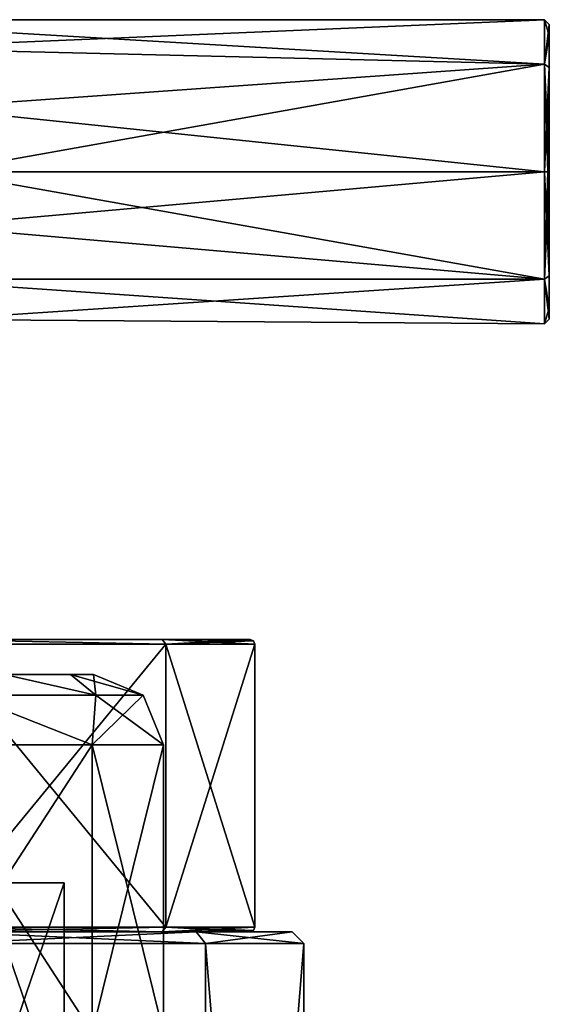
# Model space of a CAD drawing. Header units: millimetres. Extents: x -272 to 152, y 0 to 202.
# Tile 65 of 77: x 130 to 152, y 58 to 100. Entities that reach past the tile are written whole.
import ezdxf

# ---------------------------------------------------------------- set-up
doc = ezdxf.new("R2010")
doc.units = ezdxf.units.MM
doc.header["$LTSCALE"] = 65.185185
for name, color, linetype in [('508', 7, 'CONTINUOUS'), ('509', 7, 'CONTINUOUS'), ('518', 7, 'CONTINUOUS'), ('568', 7, 'CONTINUOUS'), ('569', 7, 'CONTINUOUS'), ('572', 7, 'CONTINUOUS'), ('573', 7, 'CONTINUOUS'), ('643', 7, 'CONTINUOUS'), ('644', 7, 'CONTINUOUS'), ('645', 7, 'CONTINUOUS'), ('647', 7, 'CONTINUOUS'), ('648', 7, 'CONTINUOUS'), ('654', 7, 'CONTINUOUS'), ('655', 7, 'CONTINUOUS'), ('656', 7, 'CONTINUOUS'), ('657', 7, 'CONTINUOUS'), ('658', 7, 'CONTINUOUS'), ('661', 7, 'CONTINUOUS'), ('662', 7, 'CONTINUOUS'), ('670', 7, 'CONTINUOUS'), ('680', 7, 'CONTINUOUS'), ('681', 7, 'CONTINUOUS'), ('761', 7, 'CONTINUOUS'), ('762', 7, 'CONTINUOUS')]:
    doc.layers.add(name, color=color, linetype=linetype)

msp = doc.modelspace()

# ---------------------------------------------------------------- linework, layer by layer
at = {"layer": '508', "color": 7, "linetype": 'CONTINUOUS', "true_color": 0xe0f2ff}
for points in [[(126.644, 61, 20.448), (137.394, 61, 12.637), (126.087, 61, 18.736), (126.644, 61, 20.448)], [(126.087, 61, 18.736), (137.394, 61, 12.637), (135.938, 61, 11.579), (126.087, 61, 18.736)], [(137.394, 61, -12.637), (126.644, 61, -20.448), (126.087, 61, -18.736), (137.394, 61, -12.637)], [(135.938, 61, -11.579), (137.394, 61, -12.637), (126.087, 61, -18.736), (135.938, 61, -11.579)], [(137.394, 61, 12.637), (141.5, 61), (135.938, 61, 11.579), (137.394, 61, 12.637)], [(135.938, 61, 11.579), (141.5, 61), (139.7, 61), (135.938, 61, 11.579)], [(139.7, 61), (137.394, 61, -12.637), (135.938, 61, -11.579), (139.7, 61)], [(141.5, 61), (137.394, 61, -12.637), (139.7, 61), (141.5, 61)]]:
    msp.add_3dface(points, dxfattribs=at)
at = {"layer": '509', "color": 7, "linetype": 'CONTINUOUS', "true_color": 0xe0f2ff}
for points in [[(137.799, 60.5, 12.931), (126.798, 60.5, 20.923), (137.798, 8.8, 12.931), (137.799, 60.5, 12.931)], [(137.798, 8.8, 12.931), (126.798, 60.5, 20.923), (126.798, 8.8, 20.923), (137.798, 8.8, 12.931)], [(142, 8.8), (137.799, 60.5, 12.931), (137.798, 8.8, 12.931), (142, 8.8)], [(142, 60.5), (137.799, 60.5, 12.931), (142, 8.8), (142, 60.5)]]:
    msp.add_3dface(points, dxfattribs=at)
at = {"layer": '518', "color": 7, "linetype": 'CONTINUOUS', "true_color": 0xe0f2ff}
for points in [[(126.798, 60.5, -20.923), (137.799, 60.5, -12.931), (137.798, 8.8, -12.931), (126.798, 60.5, -20.923)], [(126.798, 8.8, -20.923), (126.798, 60.5, -20.923), (137.798, 8.8, -12.931), (126.798, 8.8, -20.923)], [(142, 60.5), (142, 8.8), (137.798, 8.8, -12.931), (142, 60.5)], [(137.799, 60.5, -12.931), (142, 60.5), (137.798, 8.8, -12.931), (137.799, 60.5, -12.931)]]:
    msp.add_3dface(points, dxfattribs=at)
at = {"layer": '568', "color": 7, "linetype": 'CONTINUOUS', "true_color": 0xe0f2ff}
for points in [[(126.644, 61, -20.448), (137.394, 61, -12.637), (126.798, 60.5, -20.923), (126.644, 61, -20.448)], [(137.394, 61, -12.637), (137.799, 60.5, -12.931), (126.798, 60.5, -20.923), (137.394, 61, -12.637)], [(137.394, 61, -12.637), (141.5, 61), (137.799, 60.5, -12.931), (137.394, 61, -12.637)], [(141.5, 61), (142, 60.5), (137.799, 60.5, -12.931), (141.5, 61)]]:
    msp.add_3dface(points, dxfattribs=at)
at = {"layer": '569', "color": 7, "linetype": 'CONTINUOUS', "true_color": 0xe0f2ff}
for points in [[(137.394, 61, 12.637), (126.644, 61, 20.448), (137.799, 60.5, 12.931), (137.394, 61, 12.637)], [(126.644, 61, 20.448), (126.798, 60.5, 20.923), (137.799, 60.5, 12.931), (126.644, 61, 20.448)], [(141.5, 61), (137.394, 61, 12.637), (142, 60.5), (141.5, 61)], [(137.394, 61, 12.637), (137.799, 60.5, 12.931), (142, 60.5), (137.394, 61, 12.637)]]:
    msp.add_3dface(points, dxfattribs=at)
at = {"layer": '572', "color": 7, "linetype": 'CONTINUOUS', "true_color": 0xe0f2ff}
msp.add_3dface([(131.75, 63.1), (128.308, 63.1, -8.309), (128.308, 63.1, 8.309), (131.75, 63.1)], dxfattribs=at)
at = {"layer": '573', "color": 7, "linetype": 'CONTINUOUS', "true_color": 0xe0f2ff}
for points in [[(128.308, 63.1, -8.309), (131.75, 63.1), (128.308, 53.1, -8.309), (128.308, 63.1, -8.309)], [(131.75, 63.1), (128.308, 63.1, 8.309), (131.75, 53.1), (131.75, 63.1)], [(128.308, 53.1, -8.309), (131.75, 63.1), (131.75, 53.1), (128.308, 53.1, -8.309)], [(131.75, 53.1), (128.308, 63.1, 8.309), (128.308, 53.1, 8.309), (131.75, 53.1)]]:
    msp.add_3dface(points, dxfattribs=at)
at = {"layer": '643', "color": 7, "linetype": 'CONTINUOUS', "true_color": 0xe0f2ff}
for points in [[(124.944, 69, 15.217), (132.944, 69, 9.405), (124.944, 56.7, 15.217), (124.944, 69, 15.217)], [(124.944, 56.7, 15.217), (132.944, 69, 9.405), (132.944, 56.7, 9.404), (124.944, 56.7, 15.217)], [(136, 69), (136, 56.7), (132.944, 56.7, 9.404), (136, 69)], [(132.944, 69, 9.405), (136, 69), (132.944, 56.7, 9.404), (132.944, 69, 9.405)]]:
    msp.add_3dface(points, dxfattribs=at)
at = {"layer": '644', "color": 7, "linetype": 'CONTINUOUS', "true_color": 0xe0f2ff}
for points in [[(133.095, 71.121, 7.561), (127.561, 71.121, 13.095), (129.194, 72, 9.19), (133.095, 71.121, 7.561)], [(132.012, 72, 4.972), (133.095, 71.121, 7.561), (129.194, 72, 9.19), (132.012, 72, 4.972)], [(133, 72), (133.095, 71.121, 7.561), (132.012, 72, 4.972), (133, 72)], [(135.121, 71.121), (133.095, 71.121, 7.561), (133, 72), (135.121, 71.121)], [(132.944, 69, 9.405), (124.944, 69, 15.217), (127.561, 71.121, 13.095), (132.944, 69, 9.405)], [(133.095, 71.121, 7.561), (132.944, 69, 9.405), (127.561, 71.121, 13.095), (133.095, 71.121, 7.561)], [(136, 69), (132.944, 69, 9.405), (135.121, 71.121), (136, 69)], [(135.121, 71.121), (132.944, 69, 9.405), (133.095, 71.121, 7.561), (135.121, 71.121)]]:
    msp.add_3dface(points, dxfattribs=at)
at = {"layer": '645', "color": 7, "linetype": 'CONTINUOUS', "true_color": 0xe0f2ff}
for points in [[(129.194, 72, -9.19), (132.012, 72, -4.972), (120, 72, -7.7), (129.194, 72, -9.19)], [(120, 72, -7.7), (132.012, 72, -4.972), (125.445, 72, -5.445), (120, 72, -7.7)], [(132.012, 72, -4.972), (133, 72), (125.445, 72, -5.445), (132.012, 72, -4.972)], [(133, 72), (127.7, 72), (125.445, 72, -5.445), (133, 72)], [(132.012, 72, 4.972), (129.194, 72, 9.19), (125.445, 72, 5.445), (132.012, 72, 4.972)], [(127.7, 72), (132.012, 72, 4.972), (125.445, 72, 5.445), (127.7, 72)], [(133, 72), (132.012, 72, 4.972), (127.7, 72), (133, 72)]]:
    msp.add_3dface(points, dxfattribs=at)
at = {"layer": '647', "color": 7, "linetype": 'CONTINUOUS', "true_color": 0xe0f2ff}
for points in [[(132.944, 69, -9.405), (124.944, 69, -15.217), (132.944, 56.7, -9.404), (132.944, 69, -9.405)], [(132.944, 56.7, -9.404), (124.944, 69, -15.217), (124.944, 56.7, -15.217), (132.944, 56.7, -9.404)], [(136, 56.7), (136, 69), (132.944, 69, -9.405), (136, 56.7)], [(136, 56.7), (132.944, 69, -9.405), (132.944, 56.7, -9.404), (136, 56.7)]]:
    msp.add_3dface(points, dxfattribs=at)
at = {"layer": '648', "color": 7, "linetype": 'CONTINUOUS', "true_color": 0xe0f2ff}
for points in [[(129.194, 72, -9.19), (127.561, 71.121, -13.095), (133.095, 71.121, -7.561), (129.194, 72, -9.19)], [(132.012, 72, -4.972), (129.194, 72, -9.19), (133.095, 71.121, -7.561), (132.012, 72, -4.972)], [(135.121, 71.121), (133, 72), (132.012, 72, -4.972), (135.121, 71.121)], [(135.121, 71.121), (132.012, 72, -4.972), (133.095, 71.121, -7.561), (135.121, 71.121)], [(124.944, 69, -15.217), (132.944, 69, -9.405), (127.561, 71.121, -13.095), (124.944, 69, -15.217)], [(127.561, 71.121, -13.095), (132.944, 69, -9.405), (133.095, 71.121, -7.561), (127.561, 71.121, -13.095)], [(132.944, 69, -9.405), (136, 69), (133.095, 71.121, -7.561), (132.944, 69, -9.405)], [(136, 69), (135.121, 71.121), (133.095, 71.121, -7.561), (136, 69)]]:
    msp.add_3dface(points, dxfattribs=at)
at = {"layer": '654', "color": 7, "linetype": 'CONTINUOUS', "true_color": 0xe0f2ff}
for points in [[(113.911, 73.5, 18.735), (135.941, 73.5, 11.575), (104.059, 73.5, 11.574), (113.911, 73.5, 18.735)], [(104.059, 73.5, 11.574), (135.941, 73.5, 11.575), (120, 73.5, 7.7), (104.059, 73.5, 11.574)], [(126.089, 73.5, -18.735), (104.059, 73.5, -11.575), (135.941, 73.5, -11.574), (126.089, 73.5, -18.735)], [(135.941, 73.5, -11.574), (104.059, 73.5, -11.575), (120, 73.5, -7.7), (135.941, 73.5, -11.574)], [(126.089, 73.5, 18.735), (135.941, 73.5, 11.575), (113.911, 73.5, 18.735), (126.089, 73.5, 18.735)], [(135.941, 73.5, 11.575), (139.7, 73.5), (120, 73.5, 7.7), (135.941, 73.5, 11.575)], [(120, 73.5, 7.7), (139.7, 73.5), (125.445, 73.5, 5.445), (120, 73.5, 7.7)], [(125.445, 73.5, -5.445), (135.941, 73.5, -11.574), (120, 73.5, -7.7), (125.445, 73.5, -5.445)], [(139.7, 73.5), (127.7, 73.5), (125.445, 73.5, 5.445), (139.7, 73.5)], [(127.7, 73.5), (135.941, 73.5, -11.574), (125.445, 73.5, -5.445), (127.7, 73.5)], [(139.7, 73.5), (135.941, 73.5, -11.574), (127.7, 73.5), (139.7, 73.5)]]:
    msp.add_3dface(points, dxfattribs=at)
at = {"layer": '655', "color": 7, "linetype": 'CONTINUOUS', "true_color": 0xe0f2ff}
for points in [[(126.149, 61.2, 18.926), (136.099, 61.2, 11.697), (126.149, 73.3, 18.926), (126.149, 61.2, 18.926)], [(126.149, 73.3, 18.926), (136.099, 61.2, 11.697), (136.099, 73.3, 11.697), (126.149, 73.3, 18.926)], [(136.099, 61.2, 11.697), (139.9, 61.2), (136.099, 73.3, 11.697), (136.099, 61.2, 11.697)], [(136.099, 73.3, 11.697), (139.9, 61.2), (139.9, 73.3), (136.099, 73.3, 11.697)]]:
    msp.add_3dface(points, dxfattribs=at)
at = {"layer": '656', "color": 7, "linetype": 'CONTINUOUS', "true_color": 0xe0f2ff}
for points in [[(136.099, 61.2, -11.697), (126.149, 61.2, -18.926), (136.099, 73.3, -11.697), (136.099, 61.2, -11.697)], [(136.099, 73.3, -11.697), (126.149, 61.2, -18.926), (126.149, 73.3, -18.926), (136.099, 73.3, -11.697)], [(139.9, 73.3), (139.9, 61.2), (136.099, 61.2, -11.697), (139.9, 73.3)], [(139.9, 73.3), (136.099, 61.2, -11.697), (136.099, 73.3, -11.697), (139.9, 73.3)]]:
    msp.add_3dface(points, dxfattribs=at)
at = {"layer": '657', "color": 7, "linetype": 'CONTINUOUS', "true_color": 0xe0f2ff}
for points in [[(126.087, 61, 18.736), (135.938, 61, 11.579), (126.149, 61.2, 18.926), (126.087, 61, 18.736)], [(135.938, 61, 11.579), (136.099, 61.2, 11.697), (126.149, 61.2, 18.926), (135.938, 61, 11.579)], [(135.938, 61, 11.579), (139.7, 61), (136.099, 61.2, 11.697), (135.938, 61, 11.579)], [(136.099, 61.2, 11.697), (139.7, 61), (139.841, 61.059), (136.099, 61.2, 11.697)], [(139.9, 61.2), (136.099, 61.2, 11.697), (139.841, 61.059), (139.9, 61.2)]]:
    msp.add_3dface(points, dxfattribs=at)
at = {"layer": '658', "color": 7, "linetype": 'CONTINUOUS', "true_color": 0xe0f2ff}
for points in [[(135.938, 61, -11.579), (126.087, 61, -18.736), (136.099, 61.2, -11.697), (135.938, 61, -11.579)], [(126.087, 61, -18.736), (126.149, 61.2, -18.926), (136.099, 61.2, -11.697), (126.087, 61, -18.736)], [(139.9, 61.2), (135.938, 61, -11.579), (136.099, 61.2, -11.697), (139.9, 61.2)], [(135.938, 61, -11.579), (139.9, 61.2), (139.841, 61.059), (135.938, 61, -11.579)], [(139.7, 61), (135.938, 61, -11.579), (139.841, 61.059), (139.7, 61)]]:
    msp.add_3dface(points, dxfattribs=at)
at = {"layer": '661', "color": 7, "linetype": 'CONTINUOUS', "true_color": 0xe0f2ff}
for points in [[(126.089, 73.5, -18.735), (135.941, 73.5, -11.574), (136.099, 73.3, -11.697), (126.089, 73.5, -18.735)], [(126.089, 73.5, -18.735), (136.099, 73.3, -11.697), (126.149, 73.3, -18.926), (126.089, 73.5, -18.735)], [(135.941, 73.5, -11.574), (139.7, 73.5), (136.099, 73.3, -11.697), (135.941, 73.5, -11.574)], [(136.099, 73.3, -11.697), (139.7, 73.5), (139.841, 73.441), (136.099, 73.3, -11.697)], [(139.9, 73.3), (136.099, 73.3, -11.697), (139.841, 73.441), (139.9, 73.3)]]:
    msp.add_3dface(points, dxfattribs=at)
at = {"layer": '662', "color": 7, "linetype": 'CONTINUOUS', "true_color": 0xe0f2ff}
for points in [[(135.941, 73.5, 11.575), (126.089, 73.5, 18.735), (136.099, 73.3, 11.697), (135.941, 73.5, 11.575)], [(126.089, 73.5, 18.735), (126.149, 73.3, 18.926), (136.099, 73.3, 11.697), (126.089, 73.5, 18.735)], [(139.7, 73.5), (135.941, 73.5, 11.575), (139.841, 73.441), (139.7, 73.5)], [(135.941, 73.5, 11.575), (136.099, 73.3, 11.697), (139.9, 73.3), (135.941, 73.5, 11.575)], [(135.941, 73.5, 11.575), (139.9, 73.3), (139.841, 73.441), (135.941, 73.5, 11.575)]]:
    msp.add_3dface(points, dxfattribs=at)
at = {"layer": '670', "color": 7, "linetype": 'CONTINUOUS', "true_color": 0xe0f2ff}
for points in [[(152.5, 99.8, 0), (152.5, 99.319, 2.413), (152.5, 99.319, -2.413), (152.5, 99.8, 0)], [(152.5, 99.319, 2.413), (152.5, 97.951, 4.458), (152.5, 99.319, -2.413), (152.5, 99.319, 2.413)], [(152.5, 99.319, -2.413), (152.5, 97.951, 4.458), (152.5, 97.951, -4.458), (152.5, 99.319, -2.413)], [(152.5, 93.5, 6.3), (152.5, 93.5, -6.3), (152.5, 97.951, -4.458), (152.5, 93.5, 6.3)], [(152.5, 97.951, 4.458), (152.5, 93.5, 6.3), (152.5, 97.951, -4.458), (152.5, 97.951, 4.458)], [(152.5, 89.049, -4.458), (152.5, 93.5, -6.3), (152.5, 89.049, 4.458), (152.5, 89.049, -4.458)], [(152.5, 89.049, 4.458), (152.5, 93.5, -6.3), (152.5, 93.5, 6.3), (152.5, 89.049, 4.458)], [(152.5, 87.681, -2.413), (152.5, 89.049, -4.458), (152.5, 87.681, 2.413), (152.5, 87.681, -2.413)], [(152.5, 87.681, 2.413), (152.5, 89.049, -4.458), (152.5, 89.049, 4.458), (152.5, 87.681, 2.413)], [(152.5, 87.2, 0), (152.5, 87.681, -2.413), (152.5, 87.681, 2.413), (152.5, 87.2, 0)]]:
    msp.add_3dface(points, dxfattribs=at)
at = {"layer": '680', "color": 7, "linetype": 'CONTINUOUS', "true_color": 0xe0f2ff}
for points in [[(152.441, 93.5, -6.441), (152.5, 89.049, -4.458), (152.3, 93.5, -6.5), (152.441, 93.5, -6.441)], [(152.3, 93.5, -6.5), (152.5, 89.049, -4.458), (152.3, 88.904, -4.596), (152.3, 93.5, -6.5)], [(152.5, 89.049, 4.458), (152.5, 93.5, 6.3), (152.3, 88.904, 4.596), (152.5, 89.049, 4.458)], [(152.3, 88.904, 4.596), (152.5, 93.5, 6.3), (152.441, 93.5, 6.441), (152.3, 88.904, 4.596)], [(152.3, 93.5, 6.5), (152.3, 88.904, 4.596), (152.441, 93.5, 6.441), (152.3, 93.5, 6.5)], [(152.5, 93.5, -6.3), (152.5, 89.049, -4.458), (152.441, 93.5, -6.441), (152.5, 93.5, -6.3)], [(152.5, 89.049, -4.458), (152.5, 87.681, -2.413), (152.3, 88.904, -4.596), (152.5, 89.049, -4.458)], [(152.5, 87.681, 2.413), (152.5, 89.049, 4.458), (152.3, 88.904, 4.596), (152.5, 87.681, 2.413)], [(152.5, 87.681, -2.413), (152.5, 87.2, 0), (152.3, 88.904, -4.596), (152.5, 87.681, -2.413)], [(152.3, 88.904, -4.596), (152.5, 87.2, 0), (152.3, 87, 0), (152.3, 88.904, -4.596)], [(152.3, 87, 0), (152.5, 87.681, 2.413), (152.3, 88.904, 4.596), (152.3, 87, 0)], [(152.5, 87.2, 0), (152.5, 87.681, 2.413), (152.3, 87, 0), (152.5, 87.2, 0)]]:
    msp.add_3dface(points, dxfattribs=at)
at = {"layer": '681', "color": 7, "linetype": 'CONTINUOUS', "true_color": 0xe0f2ff}
for points in [[(152.5, 99.8, 0), (152.5, 99.319, -2.413), (152.3, 100, 0), (152.5, 99.8, 0)], [(152.3, 98.096, 4.596), (152.5, 99.8, 0), (152.3, 100, 0), (152.3, 98.096, 4.596)], [(152.3, 100, 0), (152.5, 99.319, -2.413), (152.3, 98.096, -4.596), (152.3, 100, 0)], [(152.5, 99.319, 2.413), (152.5, 99.8, 0), (152.3, 98.096, 4.596), (152.5, 99.319, 2.413)], [(152.5, 97.951, 4.458), (152.5, 99.319, 2.413), (152.3, 98.096, 4.596), (152.5, 97.951, 4.458)], [(152.5, 99.319, -2.413), (152.5, 97.951, -4.458), (152.3, 98.096, -4.596), (152.5, 99.319, -2.413)], [(152.5, 97.951, -4.458), (152.5, 93.5, -6.3), (152.3, 98.096, -4.596), (152.5, 97.951, -4.458)], [(152.5, 93.5, -6.3), (152.441, 93.5, -6.441), (152.3, 98.096, -4.596), (152.5, 93.5, -6.3)], [(152.3, 93.5, 6.5), (152.5, 97.951, 4.458), (152.3, 98.096, 4.596), (152.3, 93.5, 6.5)], [(152.441, 93.5, -6.441), (152.3, 93.5, -6.5), (152.3, 98.096, -4.596), (152.441, 93.5, -6.441)], [(152.5, 97.951, 4.458), (152.3, 93.5, 6.5), (152.441, 93.5, 6.441), (152.5, 97.951, 4.458)], [(152.5, 93.5, 6.3), (152.5, 97.951, 4.458), (152.441, 93.5, 6.441), (152.5, 93.5, 6.3)]]:
    msp.add_3dface(points, dxfattribs=at)
at = {"layer": '761', "linetype": 'CONTINUOUS'}
for points in [[(123.78, 98.788, -3.78), (120, 100), (152.3, 98.096, -4.596), (123.78, 98.788, -3.78)], [(120, 100), (152.3, 100, 0), (152.3, 98.096, -4.596), (120, 100)], [(152.3, 100, 0), (120, 100), (123.78, 98.788, 3.78), (152.3, 100, 0)], [(152.3, 98.096, 4.596), (152.3, 100, 0), (123.78, 98.788, 3.78), (152.3, 98.096, 4.596)], [(125.898, 96.231, -5.898), (123.78, 98.788, -3.78), (152.3, 98.096, -4.596), (125.898, 96.231, -5.898)], [(152.3, 98.096, 4.596), (123.78, 98.788, 3.78), (125.898, 96.231, 5.898), (152.3, 98.096, 4.596)], [(152.3, 93.5, -6.5), (125.898, 96.231, -5.898), (152.3, 98.096, -4.596), (152.3, 93.5, -6.5)], [(152.3, 98.096, 4.596), (125.898, 96.231, 5.898), (126.5, 93.5, 6.5), (152.3, 98.096, 4.596)], [(152.3, 93.5, 6.5), (152.3, 98.096, 4.596), (126.5, 93.5, 6.5), (152.3, 93.5, 6.5)], [(126.5, 93.5, -6.5), (125.898, 96.231, -5.898), (152.3, 93.5, -6.5), (126.5, 93.5, -6.5)]]:
    msp.add_3dface(points, dxfattribs=at)
at = {"layer": '762', "linetype": 'CONTINUOUS'}
for points in [[(126.071, 91.177, -6.071), (126.5, 93.5, -6.5), (152.3, 88.904, -4.596), (126.071, 91.177, -6.071)], [(152.3, 88.904, 4.596), (152.3, 93.5, 6.5), (126.071, 91.177, 6.071), (152.3, 88.904, 4.596)], [(152.3, 93.5, 6.5), (126.5, 93.5, 6.5), (126.071, 91.177, 6.071), (152.3, 93.5, 6.5)], [(126.5, 93.5, -6.5), (152.3, 93.5, -6.5), (152.3, 88.904, -4.596), (126.5, 93.5, -6.5)], [(124.596, 88.904, -4.596), (126.071, 91.177, -6.071), (152.3, 88.904, -4.596), (124.596, 88.904, -4.596)], [(124.596, 88.904, 4.596), (152.3, 88.904, 4.596), (126.071, 91.177, 6.071), (124.596, 88.904, 4.596)], [(126.312, 87.188, -1.554), (124.596, 88.904, -4.596), (152.3, 87, 0), (126.312, 87.188, -1.554)], [(124.596, 88.904, -4.596), (152.3, 88.904, -4.596), (152.3, 87, 0), (124.596, 88.904, -4.596)], [(124.596, 88.904, 4.596), (126.312, 87.188, 1.554), (152.3, 88.904, 4.596), (124.596, 88.904, 4.596)], [(126.312, 87.188, 1.554), (152.3, 87, 0), (152.3, 88.904, 4.596), (126.312, 87.188, 1.554)], [(126.312, 87.188, 1.554), (126.312, 87.188, -1.554), (152.3, 87, 0), (126.312, 87.188, 1.554)]]:
    msp.add_3dface(points, dxfattribs=at)

doc.saveas('drawing.dxf')
